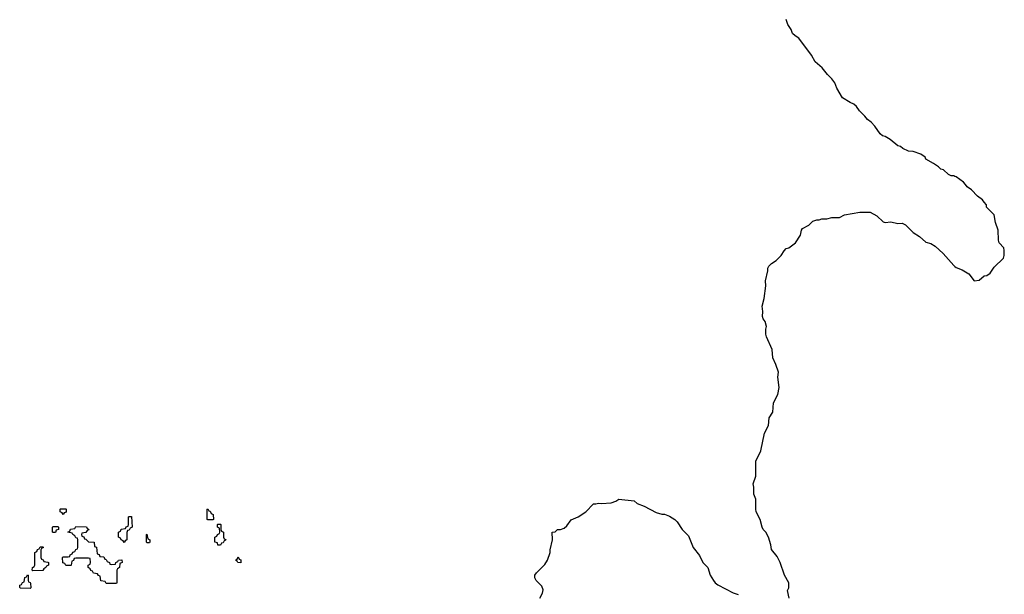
# Model space of a CAD drawing. Header units: inches. Extents: x 2777885 to 2884230, y 684484 to 829189.
# Tile 7 of 239: x 2832627 to 2840389, y 709020 to 713548. Entities that reach past the tile are written whole.
import ezdxf

# ---------------------------------------------------------------- set-up
doc = ezdxf.new("R2010")
doc.units = ezdxf.units.IN
doc.header["$MEASUREMENT"] = 0
for name, color, linetype in [('C8730', 7, 'Continuous'), ('C8731', 7, 'Continuous'), ('C8741', 7, 'Continuous')]:
    doc.layers.add(name, color=color, linetype=linetype)

msp = doc.modelspace()

# ---------------------------------------------------------------- linework, layer by layer
at = {"layer": 'C8730', "color": 6}
for points in [[(2838694, 708990), (2838679, 709050), (2838689.2, 709070.8), (2838689.2, 709110), (2838657.2, 709170), (2838621.2, 709270), (2838597.5, 709317.5), (2838553.6, 709373.6), (2838549.2, 709410), (2838529, 709470), (2838509.3, 709509.3), (2838489.4, 709529.4), (2838479, 709550), (2838465.2, 709610), (2838434, 709670), (2838429.3, 709690), (2838429.2, 709770), (2838415.3, 709810), (2838414.6, 709865.4), (2838409.3, 709890), (2838429.3, 709950), (2838429.2, 710000)], [(2836728, 708990), (2836748.7, 709030), (2836754.6, 709054.6), (2836743.1, 709083.1), (2836698, 709130), (2836688, 709150), (2836688.7, 709170), (2836702, 709190), (2836766.3, 709253.7), (2836789, 709290), (2836809, 709350), (2836809.2, 709370), (2836828.4, 709448.4), (2836826, 709510), (2836847.3, 709512.7), (2836866, 709530), (2836891.6, 709531.6), (2836918.6, 709541.4), (2836940.9, 709559.1), (2836973.6, 709606.4), (2837030, 709630.8), (2837089.3, 709670.7), (2837150, 709732), (2837170, 709732), (2837190, 709738.8), (2837214.8, 709734.8), (2837290, 709740.7), (2837326.8, 709753.2), (2837350, 709771), (2837470, 709756), (2837494.8, 709734.8), (2837550, 709714), (2837644.1, 709664.1), (2837690, 709650.7), (2837710.5, 709650.5), (2837750, 709634.8), (2837790.5, 709610.5), (2837810.5, 709590.5), (2837850.8, 709530.8), (2837899.8, 709479.8), (2837936, 709390), (2837987.1, 709327.1), (2838011.3, 709270), (2838051, 709231), (2838070, 709172), (2838096, 709130), (2838111, 709110), (2838130, 709094.8), (2838250.7, 709030.7), (2838290, 709018.8)]]:
    msp.add_lwpolyline(points, dxfattribs=at)
for points in [[(2832970, 709648), (2832962, 709662), (2832946, 709670), (2832946, 709690), (2832950, 709694), (2832990, 709694), (2832994, 709690), (2832992.7, 709667.3), (2832978, 709662)], [(2834110, 709606), (2834106, 709610), (2834106, 709690), (2834110, 709694), (2834118, 709678), (2834130, 709674), (2834138, 709658), (2834152, 709650), (2834154, 709610), (2834150, 709606)], [(2833450, 709428), (2833442, 709442), (2833426, 709450), (2833422, 709462), (2833406, 709470), (2833406, 709510), (2833422, 709518), (2833427.3, 709532.7), (2833462, 709538), (2833467.3, 709552.7), (2833482, 709558), (2833486, 709570), (2833486, 709630), (2833490, 709634), (2833510, 709634), (2833514, 709550), (2833498, 709542), (2833490, 709526), (2833478, 709522), (2833472.7, 709507.3), (2833472, 709448), (2833458, 709442)], [(2834210, 709406), (2834190, 709408), (2834186, 709426), (2834166, 709430), (2834166, 709470), (2834182, 709478), (2834186, 709490), (2834202, 709498), (2834206, 709510), (2834202, 709542), (2834186, 709550), (2834186, 709570), (2834190, 709574), (2834210, 709574), (2834214, 709570), (2834214, 709530), (2834218, 709518), (2834234, 709510), (2834234, 709470), (2834238, 709458), (2834252, 709452), (2834250, 709446), (2834238, 709442), (2834230, 709426), (2834218, 709422)], [(2832890, 709506), (2832886, 709510), (2832886, 709550), (2832890, 709554), (2832930, 709554), (2832934, 709550), (2832934, 709530), (2832914, 709526), (2832910, 709508)], [(2833350, 709254), (2833382, 709258), (2833386, 709270), (2833402, 709278), (2833406, 709290), (2833432.7, 709292.7), (2833434, 709270), (2833418, 709262), (2833414, 709230), (2833398, 709222), (2833394, 709210), (2833394, 709110), (2833390, 709106), (2833310, 709106), (2833302, 709122), (2833267.3, 709127.3), (2833262, 709162), (2833248, 709168), (2833242, 709182), (2833210, 709186), (2833202, 709202), (2833187.3, 709207.3), (2833182, 709222), (2833166, 709230), (2833166, 709250), (2833182, 709258), (2833186, 709270), (2833182, 709302), (2833170, 709306), (2833070, 709306), (2833058, 709302), (2833052.7, 709287.3), (2833038, 709282), (2833034, 709250), (2833030, 709246), (2832990, 709246), (2832982, 709262), (2832967.3, 709267.3), (2832966, 709310), (2832970, 709314), (2833010, 709314), (2833022, 709318), (2833026, 709330), (2833042, 709338), (2833047.3, 709352.7), (2833062, 709358), (2833070, 709374), (2833082, 709378), (2833086, 709390), (2833086, 709450), (2833082, 709462), (2833070, 709466), (2833062, 709482), (2833046, 709490), (2833042, 709502), (2833006, 709510), (2833022, 709518), (2833027.3, 709532.7), (2833062, 709538), (2833070, 709554), (2833152.7, 709552.7), (2833158, 709538), (2833170, 709534), (2833171.6, 709528.4), (2833158, 709522), (2833150, 709506), (2833118, 709502), (2833114, 709490), (2833118, 709478), (2833132.7, 709472.7), (2833138, 709458), (2833150, 709454), (2833170, 709434), (2833214, 709430), (2833218, 709398), (2833231.6, 709391.6), (2833238, 709338), (2833252.7, 709332.7), (2833258, 709318), (2833290, 709314), (2833298, 709298), (2833310, 709294), (2833318, 709278), (2833334, 709270), (2833338, 709258)], [(2833630, 709426), (2833626, 709430), (2833626, 709490), (2833630, 709494), (2833638, 709458), (2833652, 709450), (2833654, 709430), (2833650, 709426)], [(2832730, 709206), (2832726, 709210), (2832728.4, 709231.6), (2832742, 709238), (2832746, 709250), (2832746, 709350), (2832762, 709358), (2832767.3, 709372.7), (2832782, 709378), (2832790, 709394), (2832810, 709394), (2832814, 709390), (2832798, 709382), (2832794, 709370), (2832794, 709310), (2832798, 709298), (2832812, 709292), (2832818, 709278), (2832850, 709274), (2832854, 709270), (2832854, 709250), (2832838, 709242), (2832834, 709230), (2832818, 709222), (2832810, 709208)], [(2834370, 709268), (2834346, 709270), (2834342, 709282), (2834328, 709290), (2834342, 709298), (2834350, 709314), (2834358, 709298), (2834371.6, 709291.6)], [(2832710, 709066), (2832632.7, 709067.3), (2832627.3, 709072.7), (2832627.3, 709092.7), (2832642, 709098), (2832650, 709114), (2832662, 709118), (2832668.4, 709151.6), (2832682, 709158), (2832690, 709174), (2832694, 709170), (2832694, 709130), (2832698, 709118), (2832710, 709114), (2832712.7, 709107.3), (2832714, 709070)]]:
    msp.add_lwpolyline(points, close=True, dxfattribs=at)
at = {"layer": 'C8731', "color": 6}
for points in [[(2840000, 712313.2), (2839990, 712317.2), (2839970, 712319), (2839949.4, 712329.4), (2839910, 712364), (2839889.4, 712369.4), (2839870, 712388.7), (2839830, 712415.3), (2839770, 712448), (2839764, 712464), (2839730, 712488.7), (2839670, 712509), (2839632.9, 712512.9), (2839590, 712534), (2839570, 712549), (2839550, 712554), (2839490, 712605.2), (2839450, 712629), (2839430, 712634), (2839409.4, 712649.4), (2839369, 712710), (2839340.2, 712740.2), (2839310, 712762), (2839290, 712788.7), (2839248.7, 712830), (2839224.7, 712864.7), (2839203.1, 712883.1), (2839174.6, 712894.6), (2839113.6, 712933.6), (2839069.4, 713009.4), (2839053.2, 713050), (2839030, 713082), (2838995.5, 713115.5), (2838954, 713170), (2838897.2, 713217.2), (2838869, 713270), (2838770, 713402), (2838740.2, 713420.2), (2838720.2, 713440.2), (2838708.7, 713470), (2838682, 713510), (2838669.3, 713549.3)], [(2838429.2, 710000), (2838429, 710070), (2838469.4, 710150.6), (2838499, 710290), (2838529, 710350), (2838535.3, 710410), (2838565.6, 710454.4), (2838569.2, 710530), (2838604.7, 710595.3), (2838613.2, 710650), (2838604, 710730), (2838608.4, 710771.6), (2838588.7, 710830), (2838563.1, 710883.1), (2838559, 710950), (2838514, 711050), (2838509.2, 711070), (2838509.2, 711110), (2838514, 711130), (2838504, 711170), (2838489, 711190), (2838484, 711210), (2838485.2, 711250), (2838479, 711290), (2838497.2, 711350), (2838509.4, 711450), (2838506.6, 711490), (2838524, 711570), (2838524, 711590), (2838532.9, 711607.1), (2838552.9, 711627.1), (2838590, 711651.3), (2838628.7, 711690), (2838652.9, 711727.1), (2838670, 711744.7), (2838690, 711751), (2838744, 711790), (2838781.2, 711850), (2838789, 711890), (2838798, 711902), (2838848, 711930), (2838880.2, 711959.8), (2838910, 711971), (2838930, 711971.3), (2838950, 711978), (2838990, 711978.8), (2839030, 711990.8), (2839090, 711990.8), (2839130, 712010.7), (2839250.6, 712030.6), (2839330.6, 712030.6), (2839383.5, 712003.5), (2839434.4, 711954.4), (2839450, 711950.8), (2839494.4, 711954.4), (2839550, 711941), (2839583.6, 711943.6), (2839610, 711931.3), (2839670, 711871.3), (2839719.8, 711839.8), (2839770, 711796), (2839810, 711784.7), (2839843.5, 711763.5), (2839906.4, 711706.4), (2839990.6, 711610.6), (2840000, 711603.5)]]:
    msp.add_lwpolyline(points, dxfattribs=at)
at = {"layer": 'C8741', "color": 6}
msp.add_lwpolyline([(2840000, 711603.5), (2840010, 711596), (2840058, 711578), (2840110, 711544.7), (2840151, 711491), (2840190, 711496), (2840230, 711531), (2840250, 711531.3), (2840278, 711550), (2840310, 711598), (2840382, 711670), (2840389, 711690), (2840389, 711730), (2840384, 711750), (2840349.4, 711789.4), (2840342, 711810), (2840341.2, 711890), (2840319, 711950), (2840308, 712010), (2840248, 712070), (2840248, 712090), (2840229.1, 712109.1), (2840218, 712130), (2840178, 712158), (2840130, 712208.7), (2840095.3, 712230), (2840084, 712250), (2840066.8, 712266.8), (2840010, 712309.2), (2840000, 712313.2)], dxfattribs=at)

doc.saveas('drawing.dxf')
